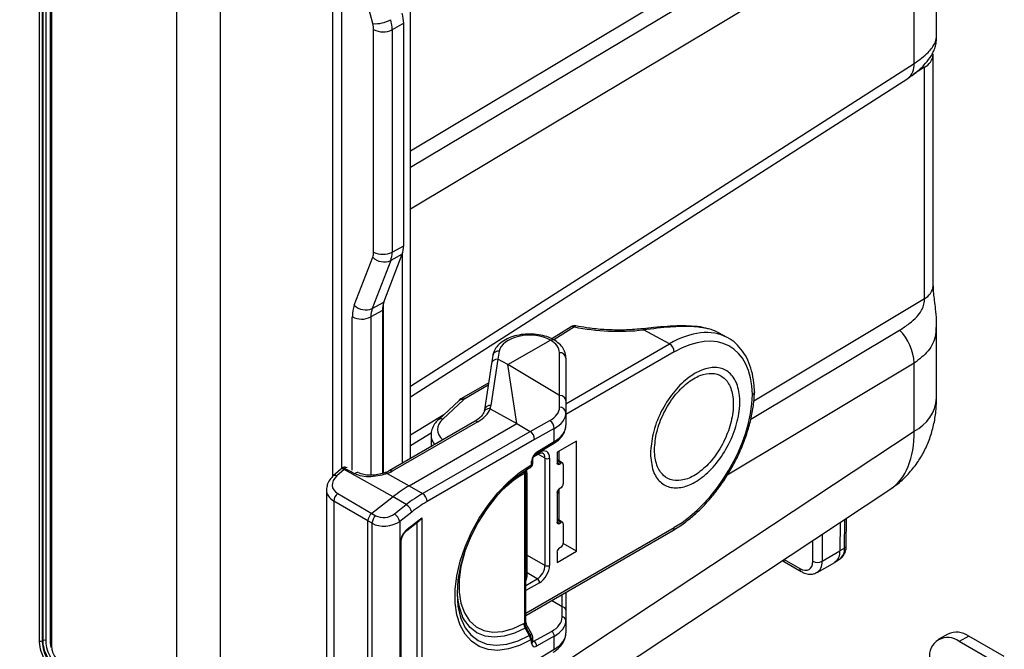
# Model space of a CAD drawing. Header units: inches. Extents: x 0.6 to 33.8, y 0 to 21.7.
# Tile 166 of 210: x 28.7 to 30.1, y 12.9 to 13.8. Entities that reach past the tile are written whole.
import ezdxf

# ---------------------------------------------------------------- set-up
doc = ezdxf.new("R2010")
doc.units = ezdxf.units.IN
doc.header["$MEASUREMENT"] = 0

msp = doc.modelspace()

# ---------------------------------------------------------------- linework, layer by layer
at = {"color": 7, "linetype": 'Continuous'}
for p, q in [((28.7037, 12.8907), (28.7037, 14.4837)), ((28.7077, 14.4838), (28.7077, 12.8907)), ((28.709, 12.8914), (28.709, 14.4845)), ((28.713, 14.4846), (28.713, 12.8915)), ((28.7199, 12.8881), (28.7199, 14.4811)), ((28.7204, 14.4784), (28.7204, 12.8854)), ((28.7214, 14.4771), (28.7214, 12.8841)), ((28.9087, 12.7387), (28.9087, 14.4389)), ((28.973, 14.4447), (28.973, 12.7317)), ((29.1409, 13.1358), (29.1409, 14.1431)), ((29.1539, 14.1347), (29.1539, 13.1477)), ((29.2569, 13.1626), (29.2569, 14.1102)), ((29.2569, 13.6211), (30.0231, 14.0794)), ((30.0413, 13.7901), (30.0413, 14.0431)), ((29.2569, 13.5964), (29.9861, 14.0326)), ((30.0077, 13.9832), (29.2569, 13.5341)), ((30.0077, 13.7509), (30.0077, 13.9832)), ((29.2006, 13.8104), (29.1731, 13.9137)), ((29.2019, 13.4702), (29.2019, 13.8015)), ((29.2467, 13.811), (29.2295, 13.8013)), ((29.2295, 13.8013), (29.2295, 13.47)), ((29.2467, 13.4796), (29.2467, 13.811)), ((30.0363, 13.42), (30.0363, 13.7648)), ((29.2569, 13.2704), (30.0077, 13.7509)), ((30.0231, 13.7454), (30.0068, 13.735)), ((30.0231, 13.4007), (30.0231, 13.7454)), ((29.2569, 13.2544), (29.9982, 13.7288)), ((29.2295, 13.47), (29.2467, 13.4796)), ((29.1731, 13.3911), (29.2006, 13.4626)), ((29.2171, 13.3955), (29.2446, 13.467)), ((29.2446, 13.467), (29.2274, 13.4575)), ((29.245, 13.1557), (29.245, 13.4681)), ((29.2274, 13.4575), (29.1998, 13.386)), ((29.1998, 13.386), (29.2171, 13.3955)), ((29.2164, 13.1406), (29.2164, 13.3935)), ((29.7689, 13.2486), (30.0231, 13.4007)), ((29.215, 13.383), (29.1977, 13.3735)), ((29.215, 13.383), (29.215, 13.1403)), ((29.1701, 13.1451), (29.1701, 13.3736)), ((29.1977, 13.3735), (29.1977, 13.1377)), ((30.0405, 13.3658), (30.0404, 13.3644)), ((30.0413, 13.2526), (30.0413, 13.3644)), ((29.4963, 13.3589), (29.4674, 13.3411)), ((29.5013, 13.3586), (29.4705, 13.3396)), ((29.6431, 13.3334), (29.6044, 13.3542)), ((29.729, 13.3429), (29.7162, 13.3498)), ((29.7642, 13.2211), (29.9861, 13.3538)), ((29.4021, 13.3024), (29.4656, 13.339)), ((29.4886, 13.2442), (29.6431, 13.3334)), ((29.3795, 13.316), (29.3777, 13.3041)), ((29.3891, 13.3226), (29.3873, 13.3106)), ((29.4789, 13.2565), (29.4789, 13.3202)), ((29.6502, 13.3213), (29.4886, 13.228)), ((29.3777, 13.3041), (29.3673, 13.2351)), ((29.3872, 13.3107), (29.3768, 13.2416)), ((29.4021, 13.3024), (29.3873, 13.3106)), ((29.4155, 13.2146), (29.4021, 13.3024)), ((29.4789, 13.2565), (29.4021, 13.3024)), ((29.4886, 13.3122), (29.4886, 13.2484)), ((30.0077, 13.3045), (29.7291, 13.1378)), ((30.0077, 13.2034), (30.0077, 13.3045)), ((29.3734, 13.2753), (29.333, 13.252)), ((29.3728, 13.2718), (29.3378, 13.2516)), ((29.479, 13.2389), (29.479, 13.2564)), ((29.3292, 13.2492), (29.2984, 13.2204)), ((29.3358, 13.2501), (29.305, 13.2213)), ((29.4886, 13.2484), (29.4886, 13.2308)), ((29.2569, 13.198), (29.3066, 13.2282)), ((29.3757, 13.2368), (29.4155, 13.2146)), ((29.4886, 13.2308), (29.4886, 13.2122)), ((29.3522, 13.2176), (29.2248, 13.1441)), ((29.357, 13.2172), (29.2296, 13.1436)), ((29.255, 13.122), (29.4155, 13.2146)), ((29.4155, 13.2146), (29.4352, 13.2029)), ((29.4352, 13.2029), (29.4646, 13.2192)), ((29.2569, 12.7073), (30.0077, 13.2034)), ((29.2878, 13.2005), (29.2569, 13.1817)), ((29.2747, 13.1103), (29.4352, 13.2029)), ((29.4713, 13.2071), (29.4419, 13.1909)), ((29.4713, 13.1877), (29.4713, 13.2071)), ((29.4419, 13.1909), (29.2816, 13.0983)), ((29.2875, 13.1975), (29.2875, 13.1802)), ((29.4438, 13.1692), (29.4702, 13.185)), ((29.4449, 13.1718), (29.4713, 13.1877)), ((29.5045, 13.1886), (29.4753, 13.1718)), ((29.5045, 13.0243), (29.5045, 13.1886)), ((29.4403, 13.165), (29.4483, 13.1696)), ((29.4423, 13.1678), (29.4493, 13.1719)), ((29.4574, 13.1632), (29.4469, 13.1688)), ((29.4753, 13.1718), (29.4753, 13.1562)), ((29.478, 13.1734), (29.478, 13.1593)), ((29.4375, 13.1534), (29.4375, 13.1586)), ((29.4392, 13.1558), (29.4392, 13.1611)), ((29.4574, 13.0033), (29.4574, 13.1632)), ((29.4643, 13.1632), (29.4643, 13.0034)), ((29.4837, 13.1558), (29.4753, 13.161)), ((29.4811, 13.1555), (29.4753, 13.1592)), ((29.4753, 13.1564), (29.4788, 13.1542)), ((29.4788, 13.1542), (29.4811, 13.1555)), ((29.1525, 13.1464), (29.1417, 13.1366)), ((29.1578, 13.1464), (29.147, 13.1366)), ((29.2308, 13.1056), (29.1578, 13.1464)), ((29.2223, 13.1403), (29.255, 13.122)), ((29.4272, 13.1408), (29.4256, 13.1399)), ((29.4272, 12.9178), (29.4272, 13.1408)), ((29.4289, 12.9202), (29.4289, 13.1432)), ((29.4306, 12.9871), (29.4306, 13.1404)), ((29.4338, 13.148), (29.4354, 13.1489)), ((29.4354, 13.1489), (29.434, 13.1481)), ((29.4361, 13.1526), (29.4375, 13.1534)), ((29.4847, 13.1535), (29.4847, 13.125)), ((29.1315, 13.1158), (29.1315, 12.8023)), ((29.1483, 13.1103), (29.1991, 13.0808)), ((29.255, 13.122), (29.2747, 13.1103)), ((29.256, 12.6434), (29.9715, 13.1162)), ((29.478, 13.1119), (29.4753, 13.1102)), ((29.4753, 13.1114), (29.4753, 13.0678)), ((29.478, 13.1149), (29.4756, 13.1134)), ((29.478, 13.117), (29.478, 13.0709)), ((29.4811, 13.1189), (29.4788, 13.1176)), ((29.1934, 13.0696), (29.1426, 13.0991)), ((29.1426, 13.0991), (29.1426, 12.7875)), ((29.2308, 13.1056), (29.1991, 13.0808)), ((29.2506, 13.0939), (29.2308, 13.1056)), ((29.1991, 13.0808), (29.2052, 13.0773)), ((29.2328, 13.08), (29.2506, 13.0939)), ((29.2586, 13.0827), (29.2409, 13.0689)), ((29.1995, 13.0661), (29.1934, 13.0696)), ((29.1934, 12.7562), (29.1934, 13.0696)), ((29.1995, 12.7529), (29.1995, 13.0661)), ((29.2409, 13.0689), (29.2409, 12.7506)), ((29.2515, 13.0553), (29.2705, 13.0702)), ((29.2519, 13.0572), (29.2736, 13.0742)), ((29.2668, 12.7878), (29.2668, 13.0673)), ((29.2736, 13.0742), (29.2736, 12.7831)), ((29.4837, 13.0674), (29.4753, 13.0726)), ((29.4811, 13.0671), (29.4753, 13.0708)), ((29.4753, 13.068), (29.4788, 13.0658)), ((29.4788, 13.0658), (29.4811, 13.0671)), ((29.8974, 13.0672), (29.897, 13.0248)), ((29.904, 13.0291), (29.9043, 13.0718)), ((29.9066, 13.033), (29.9069, 13.0735)), ((29.4289, 12.9323), (29.6502, 13.06)), ((29.4289, 12.9289), (29.6482, 13.0555)), ((29.4847, 13.0651), (29.4847, 13.0366)), ((29.2416, 12.7833), (29.2416, 13.037)), ((29.243, 12.7853), (29.243, 13.039)), ((29.5045, 13.0243), (29.4846, 13.0362)), ((29.8568, 13.0096), (29.8568, 13.0404)), ((29.8707, 13.0496), (29.8707, 13.0096)), ((29.4753, 13.0075), (29.5045, 13.0243)), ((29.4753, 13.023), (29.4753, 13.0075)), ((29.4811, 13.0305), (29.4788, 13.0292)), ((29.8707, 13.0096), (29.897, 13.0248)), ((29.904, 13.0291), (29.897, 13.0248)), ((29.4306, 13.0188), (29.4574, 13.0033)), ((29.814, 13.0121), (29.8374, 12.9986)), ((29.8146, 13.0085), (29.8394, 12.9942)), ((29.8631, 12.9928), (29.8893, 13.0079)), ((29.8897, 13.0082), (29.8967, 13.0127)), ((29.4459, 12.9834), (29.4306, 12.9922)), ((29.4289, 12.9736), (29.4459, 12.9834)), ((29.4493, 12.9774), (29.4289, 12.9657)), ((29.4886, 12.9634), (29.4886, 12.9368)), ((29.4828, 12.9417), (29.4672, 12.951)), ((29.4828, 12.9417), (29.4828, 12.96)), ((29.4829, 12.9263), (29.4829, 12.9416)), ((29.4886, 12.9368), (29.4886, 12.9215)), ((29.4886, 12.9215), (29.4886, 12.9028)), ((29.4256, 12.9169), (29.4272, 12.9178)), ((29.4292, 12.9109), (29.4277, 12.91)), ((29.4277, 12.91), (29.434, 12.899)), ((29.4354, 12.8998), (29.4292, 12.9109)), ((29.4376, 12.901), (29.4314, 12.9121)), ((29.4409, 12.8905), (29.4673, 12.905)), ((28.709, 12.8914), (28.7077, 12.8907)), ((29.434, 12.899), (29.4354, 12.8998)), ((29.4375, 12.893), (29.4361, 12.8922)), ((29.4375, 12.8877), (29.4375, 12.893)), ((29.4392, 12.8901), (29.4392, 12.8954)), ((29.4392, 12.8915), (29.4409, 12.8905)), ((29.4713, 12.8978), (29.4449, 12.8832)), ((29.4713, 12.8784), (29.4713, 12.8978)), ((30.0579, 12.9011), (30.0438, 12.8929)), ((30.0892, 12.898), (30.075, 12.8898)), ((30.1281, 12.8592), (30.075, 12.8898)), ((30.1422, 12.8674), (30.0892, 12.898)), ((28.7209, 12.8812), (28.7199, 12.8881)), ((29.4419, 12.8607), (29.4713, 12.8784))]:
    msp.add_line(p, q, dxfattribs=at)
at = {"color": 7, "linetype": 'Continuous', "flags": 128}
for points in [[(29.6035, 13.3559), (29.6035, 13.3559), (29.6038, 13.3557), (29.6041, 13.3551), (29.6044, 13.3542)], [(29.4483, 13.1696), (29.4483, 13.1696), (29.4483, 13.1697)], [(29.4361, 12.8922), (29.4193, 12.8839), (29.4028, 12.8788), (29.3871, 12.8768), (29.3726, 12.8781), (29.3594, 12.8826), (29.3479, 12.8903), (29.3384, 12.9009), (29.3311, 12.9142), (29.3261, 12.9299), (29.3236, 12.9477), (29.3236, 12.9672), (29.3261, 12.9879), (29.3311, 13.0094), (29.3384, 13.0311), (29.3479, 13.0527), (29.3594, 13.0736), (29.3726, 13.0933), (29.3871, 13.1115), (29.4028, 13.1276), (29.4193, 13.1415), (29.4361, 13.1526)], [(29.434, 13.1481), (29.4172, 13.1368), (29.4007, 13.1228), (29.3851, 13.1063), (29.3706, 13.0877), (29.3578, 13.0676), (29.3468, 13.0464), (29.3379, 13.0246), (29.3315, 13.0028), (29.3275, 12.9816), (29.3262, 12.9613), (29.3275, 12.9426), (29.3315, 12.9259), (29.3379, 12.9115), (29.3386, 12.9104)], [(29.3386, 13.0265), (29.3372, 13.0222), (29.332, 13.0018), (29.3294, 12.9821), (29.3294, 12.9637), (29.332, 12.947), (29.3372, 12.9326), (29.3448, 12.9208), (29.3546, 12.9119), (29.3663, 12.9062), (29.3797, 12.9038), (29.3943, 12.9048), (29.4097, 12.9092), (29.4256, 12.9169)], [(29.4277, 12.91), (29.4118, 12.9023), (29.3963, 12.8977), (29.3816, 12.8962), (29.368, 12.898), (29.3559, 12.9029), (29.3456, 12.911), (29.3372, 12.9218), (29.3341, 12.9279)], [(29.3386, 12.9104), (29.3468, 12.9), (29.3578, 12.8915), (29.3706, 12.8862), (29.3851, 12.8843), (29.4007, 12.8859), (29.4172, 12.8908), (29.434, 12.899)], [(28.7199, 12.8881), (28.7202, 12.8879), (28.7204, 12.8877)]]:
    msp.add_lwpolyline(points, dxfattribs=at)
at = {"color": 7, "linetype": 'Continuous'}
for centre, radius, start, end in [((29.2043, 13.8578), 0.0475, 265.5647, 299.0711), ((29.2158, 13.8284), 0.0303, 242.6565, 296.7662), ((30.0125, 13.7668), 0.0239, 296.2267, 354.4914), ((29.9836, 13.7481), 0.0242, 307.0501, 6.5354), ((29.2177, 13.4792), 0.0238, 224.186, 294.0179), ((29.2158, 13.4971), 0.0303, 242.6565, 296.7662), ((30.0126, 13.422), 0.0238, 296.1662, 355.2187), ((29.1901, 13.4077), 0.0238, 224.186, 294.0179), ((29.1841, 13.4005), 0.0303, 242.6565, 296.7662), ((29.5014, 13.3505), 0.00984, 78.5444, 121.7174), ((29.4986, 13.3544), 0.00503, 56.808, 117.1463), ((29.5035, 13.3579), 0.00228, 91.8596, 160.9879), ((29.9346, 13.3019), 0.0731, 2.0419, 45.2626), ((29.6351, 13.3206), 0.0151, 2.5546, 58.0228), ((29.388, 13.3139), 0.00873, 82.5991, 166.4439), ((29.4796, 13.3112), 0.00903, 6.5596, 94.7777), ((29.3333, 13.2442), 0.00638, 66.3983, 129.3205), ((29.3351, 13.2475), 0.00487, 55.3928, 114.6757), ((29.3757, 13.233), 0.00866, 83.0208, 166.1454), ((29.982, 13.257), 0.0594, 295.582, 355.8029), ((29.4796, 13.2299), 0.00903, 6.1028, 93.8121), ((29.3024, 13.2155), 0.00638, 66.4002, 129.2919), ((29.3542, 13.2132), 0.00487, 55.3959, 114.6398), ((29.4564, 13.2067), 0.0149, 1.4369, 56.6027), ((29.4684, 13.1873), 0.00289, 306.9023, 6.824), ((29.4421, 13.1715), 0.0029, 307.8475, 6.7383), ((29.4468, 13.1716), 0.00252, 308.5441, 5.3139), ((29.4362, 13.1614), 0.00299, 294.5238, 353.2362), ((29.4363, 13.1561), 0.00292, 293.7585, 354.9213), ((29.4608, 13.1699), 0.00758, 243.2338, 297.3435), ((29.1551, 13.1423), 0.00491, 57.4583, 122.6163), ((29.1602, 13.1401), 0.00984, 93.1525, 131.9126), ((29.1562, 13.1435), 0.00477, 56.2637, 123.8981), ((29.1637, 13.1421), 0.00722, 99.9331, 132.0813), ((29.1781, 13.1355), 0.00607, 85.1351, 134.5465), ((29.2198, 13.1384), 0.00315, 37.6764, 104.3982), ((29.2269, 13.1396), 0.00488, 55.4273, 114.2699), ((29.5145, 12.9917), 0.1728, 120.947, 139.1648), ((29.4315, 13.1402), 0.00583, 144.7198, 182.8405), ((29.426, 13.1435), 0.00292, 293.7615, 354.8892), ((29.4262, 13.1407), 0.00445, 308.3873, 355.9256), ((29.4312, 13.1521), 0.00495, 305.698, 5.6204), ((29.1443, 13.1325), 0.00491, 57.4611, 122.5944), ((29.1575, 13.0985), 0.015, 127.9621, 177.8215), ((29.2664, 13.0976), 0.0152, 2.6523, 56.7703), ((29.241, 13.0785), 0.0181, 13.4937, 58.0738), ((29.2153, 13.0651), 0.0159, 129.4444, 176.3392), ((29.2232, 13.0646), 0.0181, 13.4937, 58.0738), ((29.2501, 13.0566), 0.00186, 315.5255, 17.5595), ((29.6453, 13.0595), 0.00494, 305.6299, 5.6823), ((29.2407, 13.0392), 0.00237, 292.8822, 355.1453), ((29.8784, 13.0232), 0.0187, 305.524, 5.1168), ((29.8853, 13.0275), 0.0187, 307.5963, 4.9363), ((29.9018, 13.0334), 0.00482, 296.5657, 354.7538), ((29.8168, 13.012), 0.00416, 190.3172, 237.4094), ((29.8637, 13.0228), 0.0149, 242.1634, 297.8366), ((29.4608, 13.0101), 0.00758, 243.2338, 297.3435), ((29.8423, 12.9982), 0.00491, 174.8844, 234.4615), ((29.4262, 12.9874), 0.00445, 308.3869, 355.9361), ((29.4417, 12.9771), 0.00758, 2.6523, 56.7703), ((29.4206, 12.9656), 0.0943, 180.3005, 203.5166), ((29.426, 12.9205), 0.00292, 293.7585, 354.9213), ((29.4832, 12.9209), 0.00542, 6.1028, 93.8121), ((29.4398, 12.9174), 0.0142, 181.9565, 211.1437), ((29.4616, 12.854), 0.0655, 117.5347, 119.7185), ((29.4624, 12.8976), 0.00894, 1.4369, 56.6027), ((28.7057, 12.8948), 0.00458, 245.165, 297.096), ((28.711, 12.8874), 0.00458, 65.179, 117.0953), ((29.4219, 12.8917), 0.0142, 1.9565, 31.1437), ((29.4679, 12.8429), 0.0655, 117.5347, 119.7185), ((29.4363, 12.8956), 0.00292, 293.7609, 354.8957), ((29.4363, 12.8904), 0.00292, 293.7585, 354.9213), ((29.436, 12.883), 0.00894, 1.4369, 56.6027), ((30.0578, 12.8687), 0.0273, 50.7967, 189.214), ((30.0709, 12.8724), 0.0314, 54.3824, 114.3071), ((28.7219, 12.8855), 0.00155, 186.3533, 250.4751)]:
    msp.add_arc(centre, radius, start, end, dxfattribs=at)
for centre, major_axis, ratio, start_param, end_param in [((29.1949, 13.8215), (-0.0244, 0.0427), 0.572637, 3.929898, 4.27891), ((29.2119, 13.8311), (-0.0246, 0.0426), 0.577413, 3.926951, 4.275963), ((29.181, 13.8135), (-0.0148, 0.0256), 0.577413, 3.926951, 4.275963), ((38.5218, -6.7232), (-14.1944, 20.6824), 0.234479, 5.737408, 5.916607), ((38.4817, -6.7679), (-14.1245, 20.7015), 0.234802, 5.739571, 5.918885), ((29.2119, 13.4997), (-0.0246, 0.0426), 0.577351, 3.577885, 3.926898), ((29.181, 13.4822), (-0.0148, 0.0256), 0.577351, 3.577885, 3.926898), ((29.1949, 13.4903), (-0.0243, 0.0428), 0.574036, 3.582063, 3.931075), ((29.2189, 13.3455), (-0.0345, 0.0597), 0.577351, 0.436293, 0.785305), ((29.2498, 13.3629), (-0.0246, 0.0426), 0.577351, 0.436293, 0.785305), ((29.2328, 13.3535), (-0.0249, 0.0424), 0.580624, 0.432021, 0.781033), ((29.4338, 13.3208), (0.0448, 0.0007), 0.567125, 0.773142, 3.0459), ((29.5706, 13.4641), (0.1973, 0.0029), 0.567125, 4.345161, 4.876045), ((29.6432, 13.1904), (0.0873, 0.1517), 0.577224, 0.016469, 0.784184), ((29.6502, 13.1864), (0.0826, 0.1431), 0.577206, 5.52903, 7.06835), ((29.6304, 13.1973), (0.0873, 0.1517), 0.577224, 0.016469, 0.031053), ((29.434, 13.3207), (0.0448, -0.0007), 0.587275, 0.009035, 0.798264), ((29.6432, 13.1904), (0.0873, 0.1517), 0.577224, 6.269841, 6.299654), ((29.3874, 13.3026), (0.00973, -0.00148), 0.815325, 1.720792, 3.264828), ((29.3336, 12.9534), (0.0535, 0.3572), 0.026951, 6.273051, 6.286443), ((29.4788, 13.641), (-0.0003, 0.3846), 0.025582, 3.12628, 3.141011), ((29.4788, 13.2484), (0.00984, 0), 0.81368, 0, 1.543724), ((29.6502, 13.1949), (0.0826, 0.143), 0.577557, 3.927062, 5.466382), ((29.3477, 13.2461), (0.0139, 0.0002), 0.567125, 2.347769, 2.582254), ((29.3083, 13.2443), (0.0689, 0.001), 0.567125, 5.489361, 6.064928), ((29.3081, 13.2436), (0.0689, 0.0023), 0.578812, 6.057125, 6.176668), ((29.4298, 13.24), (0.0492, -0.0016), 0.574918, 5.51678, 6.302178), ((29.4296, 13.2319), (0.059, -0.0016), 0.575371, 5.513638, 6.299036), ((29.3497, 13.2062), (0.0525, 0.0008), 0.567125, 2.582254, 3.678873), ((29.435, 13.1949), (-0.00484, 0.00857), 0.583363, 3.932391, 5.485734), ((29.4296, 13.211), (0.059, 0.0018), 0.578698, 5.480469, 6.265867), ((29.8654, 13.2821), (-0.1049, 0.1666), 0.577007, 3.154325, 3.904328), ((29.3499, 13.1981), (0.0624, 0.0008), 0.568739, 3.133374, 3.549088), ((29.4451, 13.1631), (0.00541, 0.00938), 0.577554, 0.806306, 2.35597), ((29.4493, 13.1546), (0.0106, 0.0183), 0.577206, 5.497858, 7.06835), ((29.4458, 13.1566), (0.0083, 0.014), 0.577068, 5.503135, 6.319963), ((29.4788, 13.1583), (0.0025, 0.00433), 0.577206, 2.356266, 3.926757), ((29.4811, 13.1515), (0.0025, 0.00433), 0.577206, 5.497858, 7.06835), ((29.1801, 13.0031), (0.0868, 0.1769), 0.528995, 0.91465, 0.923489), ((29.7794, 12.6681), (3.7611, -1.9467), 0.033718, 1.749944, 1.753972), ((29.2018, 13.1592), (0.0394, 0.0006), 0.567125, 5.250726, 5.489361), ((29.434, 13.1367), (-0.00472, 0.00864), 0.561044, 0.013283, 0.798682), ((29.4305, 13.1575), (-0.00487, 0.00855), 0.573336, 3.145116, 3.930515), ((29.1696, 13.1264), (0.0293, 0.0058), 0.654258, 2.313848, 3.779925), ((29.4811, 13.123), (0.0025, 0.00433), 0.577557, 3.927062, 5.497554), ((29.1709, 13.1192), (0.0392, 0.0056), 0.638299, 2.986871, 3.050576), ((29.1709, 13.1192), (0.0392, 0.0056), 0.638299, 3.050576, 3.81852), ((29.255, 12.9612), (0.0984, 0.1705), 0.577397, 0.785179, 0.959685), ((29.2746, 12.9496), (0.0985, 0.1704), 0.576847, 0.785592, 0.960098), ((29.4788, 13.1135), (0.0025, 0.00433), 0.577557, 0.785469, 2.355961), ((29.2816, 12.9456), (0.0935, 0.162), 0.577397, 0.785179, 0.959685), ((29.2004, 13.0736), (0.00492, 0.00852), 0.577529, 0.960023, 2.35603), ((29.22, 13.0812), (0.0295, 0.0031), 0.647802, 3.876086, 5.42943), ((29.2189, 13.0884), (0.0196, 0.0034), 0.678636, 3.828199, 5.381542), ((29.2702, 13.0762), (0.00335, 0.00687), 0.524506, 3.963857, 4.675523), ((29.4788, 13.0699), (0.0025, 0.00433), 0.577206, 2.356266, 3.926757), ((29.4811, 13.0631), (0.0025, 0.00433), 0.577206, 5.497858, 7.06835), ((29.2541, 13.0442), (0.0089, 0.0153), 0.577529, 0.961527, 2.356031), ((29.4811, 13.0346), (0.0025, 0.00433), 0.577557, 3.927062, 5.497554), ((29.4788, 13.0251), (0.0025, 0.00433), 0.577557, 0.785469, 2.355961), ((29.8372, 13.0211), (-0.014, 0.0238), 0.572322, 2.351987, 3.914057), ((29.8442, 13.0252), (-0.0189, 0.0324), 0.573654, 3.141207, 3.915168), ((29.4458, 12.9967), (0.0081, 0.0141), 0.583766, 3.927061, 5.497553), ((29.4493, 12.9947), (0.0106, 0.0183), 0.577557, 3.927062, 5.497554), ((29.4827, 13.1724), (-0.0002, 0.2308), 0.025582, 3.12628, 3.141011), ((29.4827, 12.9368), (0.00591, 0), 0.81368, 0, 1.543724), ((29.4297, 12.9275), (0.0531, -0.0018), 0.574918, 5.51678, 6.302178), ((29.4296, 12.9227), (0.059, -0.0018), 0.575192, 5.514896, 6.300294), ((29.434, 12.9137), (-0.00472, 0.00864), 0.561044, 0.798682, 1.58408), ((29.4305, 12.897), (-0.00487, 0.00855), 0.573336, 3.930515, 4.715913), ((29.4409, 12.8946), (0.00231, 0.00435), 0.576053, 3.341246, 3.885333), ((29.4296, 12.9018), (0.059, 0.0016), 0.578617, 5.481757, 6.267155), ((29.4451, 12.8921), (0.00541, 0.00938), 0.577209, 2.356269, 3.905933)]:
    msp.add_ellipse(centre, major_axis=major_axis, ratio=ratio, start_param=start_param, end_param=end_param, dxfattribs=at)
for points, knots in [([(29.7183, 9.033), (29.7195, 9.0404), (29.7216, 9.0541), (29.7271, 9.0708), (29.7327, 9.0834), (29.7395, 9.0956), (29.7487, 9.1085), (29.7628, 9.1234), (29.7797, 9.1368), (29.7973, 9.1475), (29.8162, 9.1569), (29.8374, 9.1656), (29.8633, 9.174), (29.8926, 9.1816), (29.9266, 9.1883), (29.9651, 9.1943), (30.0086, 9.1994), (30.0528, 9.2036), (30.0956, 9.2072), (30.1361, 9.2107), (30.1753, 9.2144), (30.212, 9.2187), (30.2447, 9.2235), (30.2726, 9.2288), (30.296, 9.234), (30.3179, 9.2396), (30.3408, 9.2463), (30.3667, 9.2551), (30.3954, 9.2666), (30.4257, 9.2812), (30.4545, 9.2977), (30.4795, 9.3148), (30.5036, 9.3338), (30.5278, 9.356), (30.5521, 9.3827), (30.5737, 9.411), (30.5933, 9.441), (30.6123, 9.4753), (30.6317, 9.5169), (30.6483, 9.5601), (30.662, 9.6019), (30.6725, 9.6378), (30.6814, 9.6713), (30.6885, 9.7006), (30.6941, 9.7253), (30.6986, 9.7461), (30.7025, 9.7654), (30.7073, 9.79), (30.7132, 9.8227), (30.7201, 9.8647), (30.7271, 9.9124), (30.7369, 9.9881), (30.7473, 10.0907), (30.7566, 10.219), (30.7634, 10.3607), (30.7676, 10.5151), (30.769, 10.6816), (30.7681, 10.8458), (30.7657, 11.0007), (30.7624, 11.1472), (30.7586, 11.2869), (30.7543, 11.4307), (30.7495, 11.581), (30.7446, 11.7384), (30.7396, 11.9122), (30.7351, 12.0999), (30.7324, 12.2975), (30.7324, 12.4905), (30.7359, 12.6707), (30.7434, 12.837), (30.7549, 12.9901), (30.7723, 13.1361), (30.7951, 13.2772), (30.8162, 13.3931), (30.8329, 13.486), (30.8447, 13.5562), (30.8554, 13.6285), (30.8646, 13.7054), (30.8706, 13.7843), (30.8728, 13.8662), (30.8702, 13.9508), (30.863, 14.025), (30.854, 14.0857), (30.8459, 14.1306), (30.8359, 14.1776), (30.8237, 14.2269), (30.809, 14.2787), (30.7918, 14.3331), (30.7785, 14.3703), (30.7716, 14.3893)], [0, 0, 0, 0, 0.004131, 0.007607, 0.010479, 0.012757, 0.016689, 0.021285, 0.02665, 0.031414, 0.035277, 0.040795, 0.04633, 0.052432, 0.059437, 0.067366, 0.076171, 0.085146, 0.09324, 0.101148, 0.108819, 0.116214, 0.122924, 0.128573, 0.133302, 0.137532, 0.142406, 0.14796, 0.15448, 0.161849, 0.169363, 0.175845, 0.181525, 0.189151, 0.197055, 0.204587, 0.211748, 0.219632, 0.228921, 0.239661, 0.247017, 0.254375, 0.260845, 0.266397, 0.271008, 0.274658, 0.277965, 0.281637, 0.288162, 0.29563, 0.304065, 0.313207, 0.334781, 0.355883, 0.376413, 0.403177, 0.429099, 0.454153, 0.479009, 0.499982, 0.520807, 0.542294, 0.564894, 0.588532, 0.613116, 0.643121, 0.673167, 0.70258, 0.731185, 0.756345, 0.780582, 0.804414, 0.828274, 0.852152, 0.86409, 0.876026, 0.887968, 0.900459, 0.913898, 0.925834, 0.938492, 0.951982, 0.958065, 0.964357, 0.970883, 0.977673, 0.984762, 0.992189, 1, 1, 1, 1]), ([(30.713, 14.3677), (30.7185, 14.3523), (30.7293, 14.3224), (30.7435, 14.2789), (30.7556, 14.2383), (30.7659, 14.2002), (30.7746, 14.1646), (30.7848, 14.1181), (30.7946, 14.0634), (30.8022, 14.0043), (30.8065, 13.955), (30.8088, 13.9125), (30.8097, 13.8729), (30.8094, 13.8337), (30.8081, 13.7945), (30.8057, 13.7551), (30.8004, 13.6918), (30.7896, 13.6069), (30.768, 13.4756), (30.7389, 13.3204), (30.7095, 13.1423), (30.6894, 12.9635), (30.6778, 12.7854), (30.6716, 12.6032), (30.6698, 12.4389), (30.6702, 12.2941), (30.6716, 12.1709), (30.6738, 12.0506), (30.6766, 11.9347), (30.6796, 11.8233), (30.6831, 11.7057), (30.6871, 11.5768), (30.6917, 11.4322), (30.6963, 11.2782), (30.7009, 11.1081), (30.7046, 10.9247), (30.7065, 10.7315), (30.7058, 10.5735), (30.7033, 10.4505), (30.7006, 10.3619), (30.6968, 10.2746), (30.6919, 10.1903), (30.686, 10.1114), (30.6793, 10.0398), (30.6723, 9.9758), (30.665, 9.919), (30.6576, 9.8691), (30.6505, 9.8269), (30.6434, 9.7883), (30.6355, 9.7493), (30.6255, 9.705), (30.6132, 9.6572), (30.5973, 9.6036), (30.5772, 9.5474), (30.5514, 9.492), (30.5216, 9.4442), (30.4898, 9.4058), (30.4619, 9.3801), (30.4383, 9.3622), (30.4183, 9.3489), (30.3957, 9.3361), (30.3727, 9.325), (30.3519, 9.3164), (30.3298, 9.3084), (30.3041, 9.3004), (30.272, 9.2924), (30.2334, 9.2848), (30.1867, 9.2783), (30.1315, 9.2729), (30.0716, 9.2679), (30.0103, 9.2625), (29.95, 9.2555), (29.8967, 9.2466), (29.8536, 9.2363), (29.8205, 9.2261), (29.7912, 9.2144), (29.7627, 9.2002), (29.7339, 9.1812), (29.7124, 9.1618), (29.698, 9.1448), (29.6896, 9.1332), (29.6808, 9.1192), (29.6715, 9.1005), (29.6619, 9.0746), (29.6583, 9.0528), (29.6563, 9.0407)], [0, 0, 0, 0, 0.006372, 0.012339, 0.017937, 0.023199, 0.028151, 0.032815, 0.042768, 0.051387, 0.058477, 0.064572, 0.070556, 0.076634, 0.08282, 0.089128, 0.095568, 0.113718, 0.131672, 0.163007, 0.194244, 0.222262, 0.250503, 0.278743, 0.307081, 0.325984, 0.344789, 0.363013, 0.38048, 0.397133, 0.413271, 0.433526, 0.45531, 0.478574, 0.503248, 0.532677, 0.562475, 0.592472, 0.606631, 0.620775, 0.634883, 0.648912, 0.662114, 0.674176, 0.685132, 0.695019, 0.703871, 0.711722, 0.717853, 0.725196, 0.733731, 0.743402, 0.753684, 0.766912, 0.780186, 0.793155, 0.804942, 0.815686, 0.820658, 0.82637, 0.832874, 0.839048, 0.844231, 0.848448, 0.855075, 0.862211, 0.869994, 0.879918, 0.891043, 0.90307, 0.915102, 0.926896, 0.938296, 0.94605, 0.952768, 0.958531, 0.964487, 0.971103, 0.978317, 0.980827, 0.983383, 0.986054, 0.989596, 0.994232, 1, 1, 1, 1]), ([(29.9982, 13.7288), (30.0025, 13.7317), (30.0115, 13.7379), (30.0228, 13.7484), (30.0305, 13.758), (30.0354, 13.766), (30.0384, 13.773), (30.0408, 13.7812), (30.0411, 13.787), (30.0412, 13.7901)], [0, 0, 0, 0, 0.189771, 0.398007, 0.603636, 0.718449, 0.81225, 0.901029, 1, 1, 1, 1]), ([(30.0077, 13.7509), (30.0153, 13.7564), (30.0292, 13.7664), (30.0396, 13.7812), (30.0407, 13.7872), (30.0412, 13.7901)], [0, 0, 0, 0, 0.3906478, 0.7112251, 1, 1, 1, 1]), ([(30.0411, 13.3658), (30.0411, 13.367), (30.0413, 13.3734), (30.04, 13.3841), (30.0383, 13.3975), (30.037, 13.4082), (30.0363, 13.4159), (30.0364, 13.4188), (30.0364, 13.4198)], [0, 0, 0, 0, 0.061665, 0.346223, 0.560646, 0.753539, 0.914926, 1, 1, 1, 1]), ([(29.9861, 13.3538), (29.991, 13.357), (30.0004, 13.3629), (30.0113, 13.3726), (30.0184, 13.3816), (30.0216, 13.389), (30.0227, 13.3938), (30.0231, 13.3969), (30.0231, 13.3991), (30.0231, 13.4003), (30.0231, 13.4007)], [0, 0, 0, 0, 0.293218, 0.556881, 0.746335, 0.860455, 0.909921, 0.940943, 0.984058, 1, 1, 1, 1]), ([(29.6035, 13.3559), (29.5993, 13.3555), (29.5872, 13.3543), (29.5668, 13.3536), (29.5427, 13.3545), (29.5214, 13.3568), (29.5086, 13.3592), (29.5034, 13.3602)], [0, 0, 0, 0, 0.124221, 0.361759, 0.59943, 0.837003, 1, 1, 1, 1]), ([(29.6989, 13.3561), (29.6968, 13.3567), (29.6899, 13.3587), (29.6764, 13.3599), (29.6586, 13.3603), (29.6396, 13.3594), (29.6211, 13.3578), (29.6089, 13.3564), (29.6034, 13.3558)], [0, 0, 0, 0, 0.085828, 0.282208, 0.473513, 0.664257, 0.851552, 1, 1, 1, 1]), ([(29.7003, 13.3558), (29.6952, 13.3568), (29.6847, 13.359), (29.6656, 13.3596), (29.6394, 13.3584), (29.6179, 13.3558), (29.6044, 13.3542)], [0, 0, 0, 0, 0.207005, 0.41806, 0.635505, 1, 1, 1, 1]), ([(30.0404, 13.3644), (30.0404, 13.3585), (30.0405, 13.3425), (30.0304, 13.3218), (30.0153, 13.3103), (30.0077, 13.3045)], [0, 0, 0, 0, 0.223398, 0.609107, 1, 1, 1, 1]), ([(29.4711, 13.3392), (29.4693, 13.3402), (29.4641, 13.3429), (29.4542, 13.3461), (29.4415, 13.348), (29.4283, 13.3481), (29.4154, 13.3462), (29.4035, 13.3424), (29.3931, 13.3368), (29.3855, 13.3297), (29.381, 13.3225), (29.3799, 13.3178), (29.3795, 13.316)], [0, 0, 0, 0, 0.059995, 0.170702, 0.280965, 0.390875, 0.501053, 0.612121, 0.724987, 0.840111, 0.936781, 1, 1, 1, 1]), ([(29.7149, 13.3505), (29.7107, 13.3526), (29.7064, 13.3547), (29.7006, 13.3557), (29.7003, 13.3558)], [0, 0, 0, 0, 0.953591, 1, 1, 1, 1]), ([(29.4656, 13.339), (29.4664, 13.3394), (29.468, 13.3401), (29.4696, 13.3401), (29.4703, 13.3396), (29.4704, 13.3395)], [0, 0, 0, 0, 0.435305, 0.870608, 1, 1, 1, 1]), ([(29.4886, 13.3122), (29.4885, 13.3142), (29.4881, 13.3191), (29.4849, 13.3265), (29.479, 13.3339), (29.4733, 13.3377), (29.4703, 13.3396)], [0, 0, 0, 0, 0.178972, 0.444907, 0.715595, 1, 1, 1, 1]), ([(29.7698, 13.2607), (29.7697, 13.2641), (29.7693, 13.2739), (29.7669, 13.2891), (29.7619, 13.3054), (29.7545, 13.3198), (29.7449, 13.3314), (29.7371, 13.3386), (29.7323, 13.3409), (29.7318, 13.3411)], [0, 0, 0, 0, 0.094797, 0.274453, 0.454066, 0.632389, 0.808117, 0.980531, 1, 1, 1, 1]), ([(29.6146, 13.1701), (29.6154, 13.1798), (29.6169, 13.1995), (29.6291, 13.2316), (29.6472, 13.2605), (29.6689, 13.2826), (29.6913, 13.2958), (29.7121, 13.2997), (29.7296, 13.2943), (29.7423, 13.2797), (29.748, 13.2593), (29.748, 13.2344), (29.742, 13.2066), (29.7282, 13.1758), (29.7088, 13.149), (29.6867, 13.1295), (29.6646, 13.1191), (29.6446, 13.118), (29.6285, 13.1264), (29.617, 13.1436), (29.6154, 13.161), (29.6146, 13.1701)], [0, 0, 0, 0, 0.0557893, 0.1137531, 0.1695421, 0.2224012, 0.2731239, 0.323055, 0.3735462, 0.4257956, 0.4806288, 0.5201487, 0.57564, 0.6311999, 0.6860292, 0.7381082, 0.7884413, 0.8384049, 0.889316, 0.9422942, 1, 1, 1, 1]), ([(29.6206, 13.1757), (29.6206, 13.1754), (29.6207, 13.167), (29.622, 13.1592), (29.6265, 13.1466), (29.6328, 13.1364), (29.6472, 13.1289), (29.6649, 13.1297), (29.6844, 13.1388), (29.7039, 13.1561), (29.721, 13.1801), (29.7331, 13.2075), (29.7383, 13.2323), (29.7383, 13.2545), (29.7334, 13.2728), (29.7222, 13.2858), (29.7068, 13.2908), (29.6884, 13.2874), (29.6687, 13.2757), (29.6495, 13.2561), (29.6335, 13.2304), (29.6227, 13.2019), (29.6213, 13.1843), (29.6206, 13.1757)], [0, 0, 0, 0, 0.0020833, 0.057292, 0.0581195, 0.1112664, 0.1621159, 0.2118388, 0.2618413, 0.3136087, 0.3682743, 0.4239227, 0.4797286, 0.5195267, 0.5746741, 0.6270205, 0.6773876, 0.7270401, 0.7774254, 0.8300037, 0.8856998, 0.9438454, 1, 1, 1, 1]), ([(29.6482, 13.0555), (29.6511, 13.0573), (29.6597, 13.0625), (29.6737, 13.0729), (29.6898, 13.0874), (29.705, 13.1039), (29.7191, 13.1221), (29.7319, 13.1416), (29.7432, 13.1621), (29.7527, 13.1832), (29.7602, 13.2046), (29.7657, 13.2259), (29.769, 13.2457), (29.7696, 13.2578), (29.7698, 13.2634)], [0, 0, 0, 0, 0.0466965, 0.1349315, 0.223077, 0.3110955, 0.3990034, 0.4868418, 0.5746614, 0.6625114, 0.7504349, 0.8384885, 0.9267256, 1, 1, 1, 1]), ([(29.7697, 13.2621), (29.7697, 13.2617), (29.7697, 13.2606), (29.7686, 13.2592), (29.7675, 13.2584), (29.767, 13.258), (29.7669, 13.258)], [0, 0, 0, 0, 0.2760738, 0.6987014, 0.9681128, 1, 1, 1, 1]), ([(29.333, 13.252), (29.3327, 13.2518), (29.3313, 13.251), (29.3301, 13.2499), (29.3292, 13.2492)], [0, 0, 0, 0, 0.243277, 1, 1, 1, 1]), ([(29.9713, 13.1165), (29.9748, 13.1188), (29.9843, 13.1249), (29.9976, 13.1375), (30.011, 13.1535), (30.0219, 13.171), (30.0305, 13.1898), (30.0366, 13.2096), (30.0405, 13.2307), (30.041, 13.2452), (30.0413, 13.2526)], [0, 0, 0, 0, 0.078898, 0.210497, 0.340197, 0.4689, 0.597599, 0.72741, 0.859575, 1, 1, 1, 1]), ([(29.3666, 13.2323), (29.3662, 13.2314), (29.3652, 13.2289), (29.3616, 13.2243), (29.3565, 13.2202), (29.353, 13.2181), (29.3522, 13.2176)], [0, 0, 0, 0, 0.189791, 0.545944, 0.898011, 1, 1, 1, 1]), ([(29.3673, 13.2351), (29.3673, 13.2348), (29.3671, 13.2339), (29.3668, 13.2329), (29.3665, 13.2321)], [0, 0, 0, 0, 0.249911, 1, 1, 1, 1]), ([(29.3756, 13.2369), (29.3745, 13.2369), (29.3723, 13.2369), (29.3695, 13.2358), (29.3675, 13.2342), (29.3669, 13.2328), (29.3667, 13.2322)], [0, 0, 0, 0, 0.26825, 0.536501, 0.804755, 1, 1, 1, 1]), ([(29.3756, 13.2369), (29.3756, 13.2369), (29.3756, 13.2369), (29.3757, 13.2369), (29.3757, 13.2368)], [0, 0, 0, 0, 0.58179, 1, 1, 1, 1]), ([(29.2984, 13.2204), (29.2969, 13.2189), (29.2932, 13.2152), (29.2893, 13.2082), (29.2872, 13.2017), (29.2877, 13.1982), (29.2877, 13.1976)], [0, 0, 0, 0, 0.225759, 0.584565, 0.928241, 1, 1, 1, 1]), ([(29.4702, 13.185), (29.4719, 13.1861), (29.4768, 13.1893), (29.4829, 13.1955), (29.4877, 13.2036), (29.4883, 13.2093), (29.4886, 13.2122)], [0, 0, 0, 0, 0.1581, 0.458757, 0.726979, 1, 1, 1, 1]), ([(29.4392, 13.1611), (29.4392, 13.1614), (29.4392, 13.1621), (29.4397, 13.1637), (29.4405, 13.1654), (29.4416, 13.1672), (29.4428, 13.1685), (29.4435, 13.169), (29.4438, 13.1692)], [0, 0, 0, 0, 0.14994, 0.307251, 0.480396, 0.663839, 0.847086, 1, 1, 1, 1]), ([(29.4483, 13.1696), (29.449, 13.17), (29.4508, 13.1709), (29.4529, 13.1711), (29.4535, 13.1708), (29.4537, 13.1706)], [0, 0, 0, 0, 0.263658, 0.679883, 1, 1, 1, 1]), ([(29.4354, 13.1489), (29.4361, 13.1494), (29.4374, 13.1504), (29.4387, 13.1526), (29.4391, 13.1545), (29.4392, 13.1556), (29.4392, 13.1558)], [0, 0, 0, 0, 0.29337, 0.598603, 0.902993, 1, 1, 1, 1]), ([(29.1536, 13.1474), (29.1535, 13.1473), (29.1531, 13.147), (29.1528, 13.1467), (29.1525, 13.1464)], [0, 0, 0, 0, 0.2500154, 1, 1, 1, 1]), ([(29.2223, 13.1403), (29.2187, 13.1392), (29.2111, 13.1367), (29.198, 13.1351), (29.1845, 13.1356), (29.1774, 13.1384), (29.1738, 13.1398)], [0, 0, 0, 0, 0.227061, 0.490125, 0.746535, 1, 1, 1, 1]), ([(29.219, 13.1415), (29.2183, 13.1413), (29.2152, 13.14), (29.208, 13.1384), (29.1984, 13.1374), (29.1892, 13.138), (29.1827, 13.1395), (29.1804, 13.141), (29.1798, 13.1413)], [0, 0, 0, 0, 0.057707, 0.276679, 0.498115, 0.716479, 0.928558, 1, 1, 1, 1]), ([(29.2248, 13.1441), (29.2244, 13.1438), (29.2227, 13.1429), (29.2207, 13.1421), (29.2191, 13.1415)], [0, 0, 0, 0, 0.249015, 1, 1, 1, 1]), ([(29.4306, 13.1404), (29.4306, 13.1419), (29.4306, 13.1435), (29.43, 13.145), (29.4299, 13.145)], [0, 0, 0, 0, 0.947098, 1, 1, 1, 1]), ([(29.1417, 13.1366), (29.1403, 13.1352), (29.1368, 13.1317), (29.1329, 13.1255), (29.1322, 13.1203), (29.1318, 13.118)], [0, 0, 0, 0, 0.258247, 0.669466, 1, 1, 1, 1]), ([(29.243, 13.039), (29.2431, 13.0398), (29.2432, 13.0417), (29.2443, 13.0455), (29.2464, 13.0498), (29.2491, 13.0532), (29.2508, 13.0547), (29.2515, 13.0553)], [0, 0, 0, 0, 0.152348, 0.3746, 0.609665, 0.849906, 1, 1, 1, 1]), ([(29.8968, 13.0132), (29.8978, 13.0137), (29.9009, 13.0154), (29.9043, 13.0208), (29.9063, 13.0271), (29.9066, 13.0314), (29.9066, 13.033)], [0, 0, 0, 0, 0.138932, 0.46896, 0.799966, 1, 1, 1, 1]), ([(29.8116, 13.0105), (29.8117, 13.0104), (29.8126, 13.0096), (29.8137, 13.009), (29.8146, 13.0085)], [0, 0, 0, 0, 0.106174, 1, 1, 1, 1]), ([(29.8394, 12.9942), (29.841, 12.9934), (29.8452, 12.9912), (29.852, 12.9899), (29.8587, 12.9903), (29.8618, 12.9925), (29.8629, 12.9932)], [0, 0, 0, 0, 0.20761, 0.5347218, 0.8389013, 1, 1, 1, 1]), ([(29.4289, 12.9805), (29.4293, 12.9812), (29.4304, 12.9832), (29.4305, 12.9855), (29.4306, 12.9871)], [0, 0, 0, 0, 0.316678, 1, 1, 1, 1]), ([(29.4314, 12.9121), (29.431, 12.9128), (29.43, 12.9147), (29.4291, 12.9177), (29.429, 12.9194), (29.4289, 12.9202)], [0, 0, 0, 0, 0.2535034, 0.6530006, 1, 1, 1, 1]), ([(28.7333, 12.838), (28.7294, 12.8411), (28.7216, 12.8473), (28.7121, 12.8606), (28.7057, 12.875), (28.7038, 12.8851), (28.7037, 12.8901), (28.7037, 12.8907)], [0, 0, 0, 0, 0.242203, 0.484408, 0.726177, 0.967318, 1, 1, 1, 1]), ([(28.7077, 12.8907), (28.7078, 12.8902), (28.7078, 12.8856), (28.7096, 12.876), (28.7156, 12.8626), (28.7246, 12.8501), (28.7319, 12.8443), (28.7356, 12.8414)], [0, 0, 0, 0, 0.03268, 0.273805, 0.515567, 0.757779, 1, 1, 1, 1]), ([(28.7366, 12.842), (28.7329, 12.8449), (28.7256, 12.8508), (28.7168, 12.8632), (28.7108, 12.8767), (28.709, 12.8863), (28.709, 12.8909), (28.709, 12.8914)], [0, 0, 0, 0, 0.242149, 0.484338, 0.726134, 0.967324, 1, 1, 1, 1]), ([(28.713, 12.8915), (28.713, 12.891), (28.713, 12.8867), (28.7147, 12.8778), (28.7203, 12.8652), (28.7286, 12.8536), (28.7354, 12.8481), (28.7389, 12.8454)], [0, 0, 0, 0, 0.032674, 0.273851, 0.515641, 0.757835, 1, 1, 1, 1]), ([(29.4392, 12.8954), (29.4392, 12.8959), (29.4391, 12.8976), (29.4384, 12.8995), (29.4377, 12.9008), (29.4376, 12.901)], [0, 0, 0, 0, 0.268463, 0.891406, 1, 1, 1, 1]), ([(29.4392, 12.8896), (29.4392, 12.8896), (29.4392, 12.8895), (29.4392, 12.8899), (29.4392, 12.8901)], [0, 0, 0, 0, 0.326152, 1, 1, 1, 1]), ([(29.4694, 12.8739), (29.4712, 12.8751), (29.4764, 12.8784), (29.4826, 12.8849), (29.4876, 12.8936), (29.4883, 12.8997), (29.4886, 12.9028)], [0, 0, 0, 0, 0.161575, 0.466366, 0.727124, 1, 1, 1, 1]), ([(28.7214, 12.8841), (28.7217, 12.8815), (28.7221, 12.8764), (28.7256, 12.8682), (28.7307, 12.8607), (28.7353, 12.8564), (28.7378, 12.8546), (28.7381, 12.8543)], [0, 0, 0, 0, 0.2408272, 0.4816543, 0.7227849, 0.9645475, 1, 1, 1, 1])]:
    msp.add_open_spline(points, degree=3, knots=knots, dxfattribs=at)

doc.saveas('drawing.dxf')
